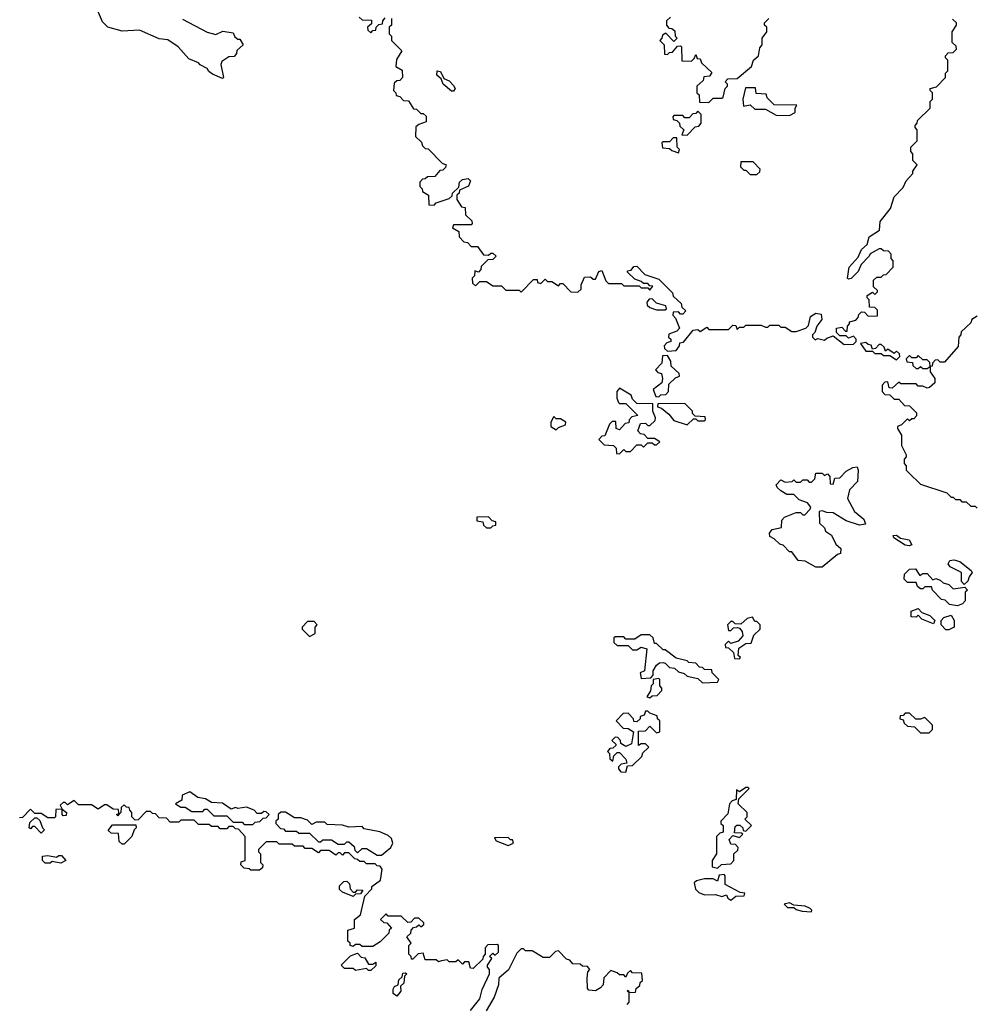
# Model space of a CAD drawing. Extents: x 2737310 to 2869991, y 870230 to 1012730.
# Tile 106 of 256: x 2842866 to 2847246, y 898465 to 902980. Entities that reach past the tile are written whole.
import ezdxf

# ---------------------------------------------------------------- set-up
doc = ezdxf.new("R2010")
doc.units = 0

msp = doc.modelspace()

# ---------------------------------------------------------------- linework, layer by layer
at = {"layer": '0CON02XD'}
for points in [[(2843611.7, 902981.7), (2843725, 902922.5), (2843765, 902912.5), (2843797, 902927), (2843845, 902920), (2843851.7, 902901.7), (2843865, 902890), (2843875, 902890), (2843890, 902865), (2843861.7, 902838.3), (2843860, 902825), (2843848.3, 902811.7), (2843825, 902810), (2843791.7, 902788.3), (2843787.5, 902775), (2843800, 902715), (2843795, 902710), (2843750, 902730), (2843732.3, 902742.3), (2843725, 902756.7), (2843693.6, 902773.6), (2843685, 902782.5), (2843640.7, 902800.7), (2843592.5, 902855), (2843545, 902887.5), (2843505, 902892.5), (2843415, 902932.5), (2843335, 902927.5), (2843270, 902945), (2843245, 902970), (2843217.5, 903035)], [(2844421.7, 902991.7), (2844435, 902980), (2844478.3, 902978.3), (2844478.3, 902961.7), (2844460, 902945), (2844461.7, 902931.7), (2844475, 902920), (2844485, 902930), (2844498.3, 902931.7), (2844500, 902945), (2844511.7, 902958.3), (2844528.3, 902961.7), (2844530, 902975), (2844541.7, 902988.3)], [(2844570, 902985), (2844570, 902955), (2844560, 902945), (2844560, 902915), (2844570, 902905), (2844570, 902885), (2844617, 902837), (2844593, 902797), (2844590, 902765), (2844618.3, 902748.3), (2844620, 902715), (2844608.3, 902701.7), (2844595, 902700), (2844581.7, 902688.3), (2844580, 902655), (2844590, 902645), (2844591.7, 902631.7), (2844608.3, 902628.3), (2844625, 902610), (2844648.3, 902608.3), (2844671.7, 902571.7), (2844685, 902570), (2844705, 902550), (2844715, 902550), (2844728.3, 902538.3), (2844728.3, 902511.7), (2844695, 902500), (2844681.7, 902488.3), (2844680, 902445), (2844708.3, 902418.3), (2844711.7, 902401.7), (2844725, 902390), (2844738.3, 902388.3), (2844801.7, 902321.7), (2844820, 902315), (2844818.3, 902301.7), (2844805, 902290), (2844791.7, 902288.3), (2844768.3, 902261.7), (2844735, 902260), (2844725, 902250), (2844711.7, 902248.3), (2844700, 902235), (2844700, 902215), (2844710, 902205), (2844711.7, 902191.7), (2844740, 902175), (2844741.7, 902131.7), (2844765, 902130), (2844775, 902140), (2844835, 902160), (2844848.3, 902171.7), (2844850, 902185), (2844878.3, 902211.7), (2844882.5, 902235), (2844895, 902247.5), (2844921.7, 902251.7), (2844931.7, 902241.7), (2844923, 902217), (2844881.7, 902198.3), (2844880, 902185), (2844870, 902175), (2844870, 902155), (2844891.7, 902121.7), (2844908.3, 902118.3), (2844910, 902085), (2844938.3, 902058.3), (2844940, 902045), (2844935, 902040), (2844855, 902040), (2844850, 902025), (2844878.3, 902008.3), (2844880, 901985), (2844901.7, 901961.7), (2844918.3, 901958.3), (2844935, 901940), (2844965, 901940), (2844991.7, 901901.7), (2845015, 901900), (2845025, 901910), (2845035, 901910), (2845050, 901895), (2845035, 901880), (2845011.7, 901878.3), (2844981.7, 901848.3), (2844980, 901835), (2844968.3, 901821.7), (2844951.7, 901828.3), (2844950, 901805), (2844940, 901795), (2844941.7, 901771.7), (2844955, 901760), (2844975, 901780), (2845005, 901780), (2845035, 901760), (2845075, 901760), (2845095, 901740), (2845155, 901740), (2845165, 901730), (2845221.7, 901788.3), (2845238.3, 901788.3), (2845240, 901775), (2845255, 901770), (2845275, 901790), (2845285, 901780), (2845305, 901780), (2845335, 901760), (2845345, 901770), (2845355, 901770), (2845391.7, 901731.7), (2845425, 901730), (2845440, 901745), (2845440, 901765), (2845455, 901800), (2845481.7, 901801.7), (2845495, 901790), (2845505, 901790), (2845520, 901825), (2845535, 901830), (2845553, 901783), (2845565, 901770), (2845625, 901770), (2845635, 901760), (2845705, 901760), (2845715, 901750), (2845745, 901750), (2845755, 901740), (2845768.3, 901758.3), (2845755, 901760), (2845745, 901770), (2845725, 901770), (2845715, 901780), (2845685, 901790), (2845651.7, 901821.7), (2845651.7, 901828.3), (2845668.3, 901831.7), (2845681.7, 901848.3), (2845695, 901850), (2845731.7, 901811.7), (2845795, 901790), (2845858.3, 901728.3), (2845861.7, 901711.7), (2845898.3, 901678.3), (2845901.7, 901661.7), (2845920, 901645), (2845905, 901630), (2845895, 901630), (2845885, 901640), (2845861.7, 901638.3), (2845860, 901625), (2845871.7, 901611.7), (2845890, 901565), (2845878.3, 901551.7), (2845841.7, 901538.3), (2845840, 901525), (2845850, 901515), (2845850, 901505), (2845831.7, 901498.3), (2845820, 901485), (2845821.7, 901471.7), (2845835, 901460), (2845875, 901462.5)], [(2845848.3, 902991.7), (2845830, 902975), (2845830, 902955), (2845841.7, 902941.7), (2845855, 902940), (2845868.3, 902928.3), (2845870, 902905), (2845880, 902895), (2845865, 902880), (2845828.3, 902918.3), (2845811.7, 902908.3), (2845810, 902895), (2845800, 902885), (2845820, 902865), (2845821.7, 902821.7), (2845835, 902820), (2845845, 902830), (2845858.3, 902831.7), (2845881.7, 902858.3), (2845895, 902860), (2845900, 902855), (2845901.7, 902791.7), (2845945, 902790), (2845958.3, 902801.7), (2845965, 902820), (2845971.7, 902801.7), (2845985, 902800), (2845991.7, 902781.7), (2846038.3, 902738.3), (2846028.3, 902721.7), (2846001.7, 902718.3), (2845998.3, 902701.7), (2845970, 902675), (2845970, 902645), (2845980, 902635), (2845981.7, 902601.7), (2846025, 902600)], [(2845875, 901462.5), (2845890, 901485), (2845891.7, 901498.3), (2845908.3, 901501.7), (2845953, 901557), (2845975, 901560), (2845985, 901550), (2846015, 901570), (2846025, 901560), (2846115, 901560), (2846135, 901580), (2846148.3, 901578.3), (2846155, 901560), (2846165, 901570), (2846185, 901570), (2846195, 901580), (2846265, 901580), (2846285, 901570), (2846295, 901570), (2846305, 901580), (2846345, 901580), (2846355, 901570), (2846375, 901570), (2846405, 901550), (2846425, 901550), (2846470, 901565), (2846481.7, 901578.3), (2846491.2, 901618.8), (2846515, 901634), (2846539.3, 901629.3), (2846543.3, 901605), (2846520, 901575), (2846510, 901545), (2846500, 901535), (2846500, 901525), (2846512.5, 901512.5), (2846525, 901517.5), (2846555, 901510), (2846565, 901520), (2846595, 901530), (2846645, 901490), (2846688.3, 901491.7), (2846700, 901505), (2846700, 901515), (2846688.3, 901528.3), (2846665, 901520), (2846655, 901530), (2846625, 901530), (2846610, 901545), (2846610, 901565), (2846635, 901570), (2846651.7, 901551.7), (2846658.3, 901551.7), (2846660, 901575), (2846670, 901585), (2846670, 901595), (2846698.3, 901601.7), (2846710, 901615), (2846711.7, 901628.3), (2846725, 901640), (2846738.3, 901638.3), (2846755, 901620), (2846798.3, 901621.7), (2846798.3, 901648.3), (2846785, 901660), (2846761.7, 901661.7), (2846760, 901695), (2846750, 901705), (2846750, 901715), (2846775, 901730), (2846785, 901720), (2846798.3, 901731.7), (2846798.3, 901738.3), (2846780, 901755), (2846780, 901785), (2846795, 901800), (2846815, 901800), (2846825, 901810), (2846838.3, 901811.7), (2846870, 901845), (2846870, 901875), (2846860, 901885), (2846860, 901905), (2846848.3, 901918.3), (2846825, 901920), (2846815, 901930), (2846805, 901930), (2846763.6, 901906.4), (2846760, 901895), (2846723, 901857), (2846710, 901825), (2846677, 901793), (2846665, 901790), (2846660, 901795), (2846668.8, 901845), (2846708.8, 901891.2), (2846724.2, 901925.8), (2846750.7, 901949.3), (2846760, 901985), (2846807.5, 902015), (2846810, 902055), (2846857.5, 902115), (2846875, 902167.5), (2846915, 902210), (2846928.8, 902241.2), (2846960, 902275), (2846960, 902285), (2846980, 902315), (2846960, 902335), (2846960, 902365), (2846950, 902375), (2846950, 902395), (2846980, 902425), (2846980, 902475), (2846970, 902485), (2846970, 902495), (2846980, 902505), (2846981.7, 902518.3), (2847040, 902575), (2847040, 902605), (2847050, 902615), (2847050, 902645), (2847040, 902655), (2847040, 902665), (2847068.3, 902671.7), (2847110, 902715), (2847110, 902735), (2847120, 902745), (2847120, 902795), (2847110, 902805), (2847110, 902815), (2847121.7, 902828.3), (2847145, 902830), (2847160, 902845), (2847158.3, 902858.3), (2847140, 902875), (2847140, 902925), (2847160, 902955), (2847160, 902965), (2847141.7, 902981.7)], [(2846025, 902600), (2846045, 902620), (2846085, 902620), (2846090, 902625), (2846100, 902665), (2846110, 902675), (2846110, 902685), (2846100, 902695), (2846111.7, 902708.3), (2846155, 902710), (2846220, 902765), (2846230, 902795), (2846252.5, 902815), (2846258.3, 902851.7), (2846270, 902865), (2846270, 902895), (2846290, 902925), (2846290, 902945), (2846280, 902955), (2846280, 902965), (2846300, 902985)], [(2844855, 902652.5), (2844845, 902652.5), (2844807.5, 902685), (2844798.3, 902708.3), (2844777.5, 902725), (2844780, 902745), (2844795, 902742.5), (2844810, 902710), (2844835, 902700), (2844855, 902677.5), (2844862.5, 902665), (2844855, 902652.5)], [(2846395, 902540), (2846420, 902555), (2846420, 902575), (2846428.3, 902588.3), (2846325, 902590), (2846291.7, 902621.7), (2846288.3, 902638.3), (2846241.7, 902641.7), (2846238.3, 902668.3), (2846193, 902667), (2846180, 902615), (2846183, 902583), (2846215, 902590), (2846235, 902570), (2846285, 902570), (2846333, 902543), (2846395, 902540)], [(2845925, 902450), (2845961.7, 902488.3), (2845978.3, 902491.7), (2845990, 902505), (2845990, 902545), (2845975, 902560), (2845965, 902550), (2845951.7, 902548.3), (2845935, 902530), (2845915, 902530), (2845905, 902540), (2845865, 902540), (2845860, 902535), (2845861.7, 902521.7), (2845878.3, 902518.3), (2845890, 902505), (2845891.7, 902491.7), (2845910, 902475), (2845901.7, 902451.7), (2845925, 902450)], [(2845885, 902370), (2845890, 902385), (2845880, 902395), (2845878.3, 902438.3), (2845861.7, 902438.3), (2845845, 902420), (2845815, 902420), (2845810, 902415), (2845811.7, 902391.7), (2845845, 902390), (2845855, 902380), (2845885, 902370)], [(2846245, 902270), (2846258.3, 902281.7), (2846260, 902295), (2846228.3, 902328.3), (2846171.7, 902328.3), (2846170, 902305), (2846185, 902290), (2846195, 902290), (2846215, 902270), (2846245, 902270)], [(2845825, 901650), (2845830, 901655), (2845828.3, 901668.3), (2845785, 901680), (2845765, 901700), (2845751.7, 901698.3), (2845740, 901685), (2845741.7, 901671.7), (2845755, 901660), (2845785, 901650), (2845825, 901650)], [(2847255, 901620), (2847230, 901605), (2847225, 901590), (2847181.7, 901548.3), (2847180, 901535), (2847170, 901525), (2847168.3, 901481.7), (2847105, 901410), (2847085, 901410), (2847075, 901420), (2847061.7, 901418.3), (2847050, 901405), (2847048.3, 901391.7), (2847040, 901390), (2847040, 901365), (2847060, 901335), (2847060, 901315), (2847037, 901293), (2847025, 901290), (2847005, 901300), (2846985, 901300), (2846975, 901310), (2846905, 901310), (2846895, 901317.5), (2846865, 901290), (2846851.7, 901291.7), (2846845, 901320), (2846831.7, 901318.3), (2846820, 901305), (2846820, 901275), (2846831.7, 901261.7), (2846855, 901260), (2846875, 901240), (2846895, 901240), (2846921.7, 901211.7), (2846945, 901210), (2846977, 901177), (2846977, 901163), (2846965, 901150), (2846955, 901150), (2846945, 901140), (2846935, 901150), (2846908.3, 901121.7), (2846890, 901115), (2846890, 901105), (2846907.5, 901075), (2846908.3, 901028.3), (2846930, 900985), (2846930, 900975), (2846920, 900965), (2846920, 900945), (2846930, 900935), (2846930, 900915), (2846941.7, 900901.7), (2846995, 900850), (2847115, 900810), (2847135, 900790), (2847145, 900790), (2847155, 900780), (2847175, 900780), (2847185, 900770), (2847205, 900770), (2847225, 900750), (2847245, 900750), (2847255, 900740)], [(2846885, 901420), (2846900, 901435), (2846898.3, 901448.3), (2846885, 901460), (2846875, 901450), (2846845, 901470), (2846835, 901460), (2846828.3, 901478.3), (2846815, 901490), (2846805, 901490), (2846788.3, 901471.7), (2846775, 901470), (2846768.3, 901488.3), (2846755, 901490), (2846745, 901500), (2846720, 901495), (2846745, 901460), (2846775, 901460), (2846785, 901450), (2846815, 901450), (2846825, 901440), (2846855, 901440), (2846885, 901420)], [(2845795, 901250), (2845805, 901260), (2845828.3, 901261.7), (2845840, 901275), (2845841.7, 901308.3), (2845871.7, 901338.3), (2845890, 901345), (2845888.3, 901358.3), (2845851.7, 901391.7), (2845850, 901415), (2845835, 901440), (2845811.7, 901438.3), (2845810, 901405), (2845780, 901375), (2845791.7, 901361.7), (2845808.3, 901358.3), (2845812.5, 901335), (2845810, 901315), (2845770, 901285), (2845781.7, 901251.7), (2845795, 901250)], [(2847025, 901380), (2847040, 901390), (2847038.3, 901408.3), (2847025, 901420), (2847005, 901420), (2846985, 901440), (2846975, 901430), (2846955, 901430), (2846945, 901440), (2846930, 901425), (2846931.7, 901411.7), (2846958.3, 901408.3), (2846960, 901395), (2846975, 901380), (2846985, 901380), (2846995, 901390), (2847005, 901380), (2847025, 901380)], [(2845615, 900990), (2845635, 901010), (2845645, 901000), (2845665, 901000), (2845695, 901030), (2845715, 901030), (2845725, 901020), (2845745, 901040), (2845765, 901040), (2845775, 901030), (2845785, 901030), (2845800, 901045), (2845775, 901060), (2845745, 901060), (2845728.3, 901078.3), (2845711.7, 901081.7), (2845700, 901095), (2845711.7, 901128.3), (2845735, 901130), (2845745, 901120), (2845755, 901120), (2845778.3, 901141.7), (2845780, 901155), (2845767.5, 901185), (2845768.3, 901218.3), (2845695, 901220), (2845675, 901240), (2845668.3, 901258.3), (2845615, 901290), (2845603.3, 901275), (2845602.5, 901245), (2845610, 901225), (2845615, 901220), (2845645, 901220), (2845700, 901165), (2845671.7, 901158.3), (2845660, 901145), (2845658.3, 901131.7), (2845641.7, 901128.3), (2845615, 901100), (2845600, 901105), (2845598.3, 901138.3), (2845581.7, 901138.3), (2845570, 901125), (2845548.3, 901071.7), (2845535, 901070), (2845520, 901055), (2845545, 901030), (2845588.3, 901028.3), (2845600, 901015), (2845601.7, 900991.7), (2845615, 900990)], [(2845925, 901122.5), (2845955, 901150), (2845965, 901150), (2845975, 901140), (2846005, 901140), (2846010, 901145), (2846008.3, 901158.3), (2845961.7, 901161.7), (2845950, 901175), (2845950, 901185), (2845915, 901220), (2845791.7, 901218.3), (2845790, 901205), (2845808.3, 901198.3), (2845841.2, 901171.2), (2845865, 901142.5), (2845925, 901122.5)], [(2845325, 901100), (2845335, 901110), (2845368.3, 901121.7), (2845370, 901135), (2845345, 901150), (2845325, 901150), (2845315, 901160), (2845300, 901135), (2845300, 901115), (2845325, 901100)], [(2846545, 900470), (2846515, 900470), (2846467, 900497), (2846435, 900500), (2846405, 900540), (2846395, 900540), (2846365, 900570), (2846350, 900575), (2846325, 900600), (2846305, 900610), (2846302.5, 900625), (2846315, 900642.5), (2846358.3, 900651.7), (2846360, 900685), (2846371.7, 900698.3), (2846425, 900720), (2846445, 900720), (2846455, 900710), (2846465, 900710), (2846490, 900735), (2846492.5, 900745), (2846477.5, 900765), (2846438.8, 900778.8), (2846415, 900803.3), (2846383, 900803), (2846355, 900820), (2846337.5, 900835), (2846333, 900847), (2846355, 900870), (2846375, 900860), (2846407.5, 900862.5), (2846415, 900870), (2846425, 900860), (2846445, 900860), (2846455, 900870), (2846475, 900870), (2846485, 900860), (2846495, 900860), (2846510, 900875), (2846515, 900900), (2846545, 900900), (2846555, 900890), (2846568.3, 900898.3), (2846580, 900885), (2846581.7, 900851.7), (2846595, 900850), (2846601.7, 900878.3), (2846625, 900880), (2846655, 900910), (2846685, 900927.5), (2846705, 900930), (2846710, 900915), (2846707, 900863), (2846670, 900825), (2846660, 900785), (2846692.5, 900725), (2846735, 900690), (2846743.3, 900666.7), (2846715, 900662), (2846655, 900682.5), (2846595, 900718.8), (2846565, 900720), (2846545, 900728.8), (2846530, 900725), (2846531.7, 900671.7), (2846555, 900650), (2846560, 900635), (2846586.4, 900616.4), (2846607.5, 900575), (2846630, 900555), (2846628.3, 900531.7), (2846615, 900527.5), (2846545, 900470)], [(2845025, 900650), (2845035, 900660), (2845048.3, 900661.7), (2845048.3, 900678.3), (2845031.7, 900681.7), (2845015, 900700), (2844961.7, 900698.3), (2844961.7, 900681.7), (2844988.3, 900678.3), (2844991.7, 900661.7), (2845005, 900650), (2845025, 900650)], [(2846943, 900567), (2846925, 900570), (2846873.3, 900605), (2846870, 900615), (2846885, 900616.2), (2846903, 900603), (2846942.5, 900595), (2846955, 900572.5), (2846943, 900567)], [(2847195, 900390), (2847183.3, 900403.3), (2847183.3, 900445), (2847131.7, 900471.7), (2847121.2, 900485), (2847130, 900500), (2847147.3, 900502.7), (2847175.6, 900495.6), (2847227.5, 900455), (2847232.5, 900445), (2847217.5, 900425), (2847212.5, 900405), (2847195, 900390)], [(2847165, 900292.5), (2847128.3, 900298.3), (2847108.3, 900318.3), (2847091.7, 900321.7), (2847050, 900365), (2847045, 900380), (2847015, 900380), (2847005, 900370), (2846995, 900370), (2846981.7, 900381.7), (2846975, 900400), (2846935, 900400), (2846920, 900415), (2846921.7, 900438.3), (2846945, 900460), (2846971.7, 900461.7), (2846991.7, 900431.7), (2847005, 900440), (2847025, 900440), (2847051.7, 900411.7), (2847065, 900417.5), (2847085, 900410), (2847098.3, 900398.3), (2847125, 900390), (2847145, 900370), (2847198.3, 900378.3), (2847210, 900365), (2847200, 900355), (2847200, 900315), (2847188.3, 900301.7), (2847165, 900292.5)], [(2847055, 900210), (2847001.7, 900231.7), (2846985, 900250), (2846975, 900240), (2846951.7, 900241.7), (2846951.7, 900268.3), (2846985, 900280), (2847001.7, 900261.7), (2847038.3, 900248.3), (2847060, 900225), (2847055, 900210)], [(2844195, 900152.5), (2844220, 900165), (2844220, 900195), (2844230, 900205), (2844215, 900220), (2844185, 900220), (2844160, 900195), (2844160, 900185), (2844195, 900152.5)], [(2846165, 900050), (2846170, 900055), (2846160, 900065), (2846161.7, 900098.3), (2846195, 900120), (2846218.3, 900121.7), (2846231.7, 900158.3), (2846260, 900185), (2846260, 900205), (2846245, 900220), (2846235, 900220), (2846225, 900240), (2846200, 900235), (2846171.7, 900208.3), (2846145, 900210), (2846135, 900220), (2846125, 900220), (2846110, 900205), (2846115, 900180), (2846125, 900180), (2846138.3, 900191.7), (2846155, 900192.5), (2846165, 900190), (2846177.5, 900175), (2846180, 900155), (2846160, 900130), (2846125, 900120), (2846115, 900130), (2846100, 900115), (2846101.7, 900101.7), (2846115, 900100), (2846138.3, 900078.3), (2846141.7, 900051.7), (2846165, 900050)], [(2847111.7, 900181.7), (2847090, 900205), (2847090, 900225), (2847101.7, 900238.3), (2847135, 900250), (2847150, 900225), (2847150, 900195), (2847125, 900182.5), (2847111.7, 900181.7)], [(2845995, 899940), (2846065, 899942.5), (2846070, 899955), (2846040, 899985), (2846038.3, 899998.3), (2846005, 900000), (2845995, 900010), (2845981.7, 900011.7), (2845965, 900030), (2845933, 900033), (2845925, 900040), (2845875, 900052.5), (2845825, 900090), (2845815, 900090), (2845785, 900120), (2845775, 900120), (2845770, 900145), (2845755, 900160), (2845715, 900160), (2845685, 900140), (2845645, 900140), (2845635, 900150), (2845595, 900150), (2845590, 900145), (2845590, 900125), (2845605, 900110), (2845655, 900110), (2845675, 900090), (2845695, 900090), (2845715, 900102.5), (2845740, 900095), (2845730, 899995), (2845710, 899985), (2845715, 899960), (2845758.3, 899961.7), (2845770, 899975), (2845770, 899995), (2845785, 900020), (2845798.3, 900031.7), (2845815, 900032.5), (2845825, 900030), (2845845, 900010), (2845867, 900007), (2845885, 899990), (2845911.7, 899981.7), (2845925, 899970), (2845975, 899960), (2845995, 899940)], [(2845755, 899870), (2845765, 899880), (2845788.3, 899881.7), (2845810, 899905), (2845810, 899915), (2845800, 899925), (2845800, 899955), (2845795, 899960), (2845770, 899955), (2845770, 899935), (2845760, 899925), (2845757.5, 899902.5), (2845740, 899875), (2845755, 899870)], [(2845645, 899530), (2845651.7, 899558.3), (2845675, 899560), (2845718.3, 899601.7), (2845721.7, 899618.3), (2845750, 899645), (2845735, 899660), (2845715, 899660), (2845701.7, 899651.7), (2845701.7, 899718.3), (2845735, 899720), (2845755, 899740), (2845785, 899710), (2845800, 899715), (2845800, 899765), (2845790, 899775), (2845788.3, 899788.3), (2845755, 899800), (2845745, 899810), (2845735, 899810), (2845728.3, 899791.7), (2845710, 899785), (2845710, 899775), (2845695, 899760), (2845681.7, 899761.7), (2845680, 899775), (2845655, 899800), (2845631.7, 899798.3), (2845600, 899765), (2845631.7, 899731.7), (2845655, 899730), (2845680, 899715), (2845670, 899660), (2845645, 899647.5), (2845621.7, 899661.7), (2845620, 899675), (2845608.3, 899688.3), (2845595, 899690), (2845580, 899675), (2845598.3, 899658.3), (2845598.3, 899651.7), (2845585, 899640), (2845571.7, 899638.3), (2845560, 899625), (2845570, 899615), (2845571.7, 899591.7), (2845585, 899580), (2845590, 899605), (2845605, 899620), (2845615, 899620), (2845645, 899590), (2845648.3, 899571.7), (2845623, 899567), (2845610, 899555), (2845610, 899545), (2845621.7, 899531.7), (2845645, 899530)], [(2847035, 899710), (2847050, 899725), (2847050, 899745), (2847015, 899780), (2846995, 899772.5), (2846973, 899773), (2846945, 899800), (2846925, 899800), (2846915, 899790), (2846901.7, 899788.3), (2846900, 899775), (2846915, 899770), (2846920, 899755), (2846935, 899740), (2846967, 899737), (2846995, 899710), (2847035, 899710)], [(2846065, 899090), (2846083, 899107), (2846125, 899110), (2846140, 899125), (2846140, 899155), (2846158.3, 899171.7), (2846160, 899185), (2846147.5, 899197.5), (2846125, 899200), (2846118.3, 899221.7), (2846135, 899240), (2846165, 899230), (2846180, 899245), (2846175, 899250), (2846141.7, 899251.7), (2846145, 899280), (2846153, 899287), (2846167, 899287), (2846180, 899275), (2846181.7, 899261.7), (2846195, 899260), (2846220, 899285), (2846190, 899315), (2846200, 899325), (2846200, 899345), (2846160, 899385), (2846161.7, 899408.3), (2846210, 899455), (2846205, 899460), (2846195, 899460), (2846165, 899440), (2846151.7, 899448.3), (2846150, 899405), (2846131.7, 899398.3), (2846120, 899385), (2846111.7, 899338.3), (2846080, 899305), (2846080, 899295), (2846090, 899285), (2846090, 899255), (2846075, 899250), (2846060, 899235), (2846060, 899155), (2846040, 899125), (2846040, 899095), (2846065, 899090)], [(2844800, 898665), (2844785, 898660), (2844775, 898670), (2844725, 898670), (2844715, 898700), (2844693, 898697), (2844668.3, 898671.7), (2844661.7, 898671.7), (2844660, 898685), (2844650, 898695), (2844650, 898735), (2844660, 898745), (2844640, 898775), (2844658.3, 898791.7), (2844660, 898805), (2844671.7, 898818.3), (2844685, 898820), (2844695, 898830), (2844705, 898820), (2844718.3, 898831.7), (2844718.3, 898838.3), (2844695, 898860), (2844675, 898860), (2844658.3, 898841.7), (2844645, 898840), (2844615, 898870), (2844555, 898870), (2844545, 898880), (2844520, 898855), (2844535, 898840), (2844548.3, 898838.3), (2844570, 898815), (2844560, 898805), (2844558.3, 898791.7), (2844518.3, 898751.7), (2844485, 898730), (2844435, 898730), (2844425, 898740), (2844405, 898740), (2844395, 898730), (2844380, 898735), (2844380, 898745), (2844370, 898755), (2844370, 898805), (2844400, 898815), (2844400, 898855), (2844427.5, 898875), (2844448.3, 898961.7), (2844480, 898995), (2844480, 899005), (2844520, 899035), (2844527.5, 899085), (2844518.3, 899098.3), (2844505, 899100), (2844495, 899110), (2844455, 899110), (2844445, 899120), (2844425, 899120), (2844415, 899130), (2844401.7, 899131.7), (2844375, 899160), (2844355, 899160), (2844345, 899150), (2844335, 899160), (2844325, 899160), (2844315, 899150), (2844285, 899170), (2844245, 899170), (2844235, 899160), (2844205, 899180), (2844175, 899180), (2844165, 899190), (2844125, 899190), (2844115, 899200), (2844055, 899200), (2844045, 899210), (2843995, 899210), (2843960, 899175), (2843960, 899165), (2843970, 899155), (2843970, 899115), (2843980, 899105), (2843978.3, 899091.7), (2843965, 899080), (2843925, 899080), (2843917, 899087), (2843895, 899090), (2843880, 899105), (2843881.7, 899118.3), (2843900, 899125), (2843900, 899235), (2843868.3, 899268.3), (2843855, 899270), (2843845, 899280), (2843825, 899280), (2843815, 899270), (2843785, 899270), (2843775, 899280), (2843745, 899280), (2843735, 899290), (2843685, 899290), (2843665, 899310), (2843605, 899310), (2843595, 899300), (2843555, 899300), (2843538.3, 899318.3), (2843505, 899320), (2843488.3, 899338.3), (2843475, 899340), (2843465, 899350), (2843445, 899350), (2843408.3, 899311.7), (2843395, 899310), (2843380, 899325), (2843380, 899345), (2843370, 899355), (2843368.3, 899368.3), (2843355, 899370), (2843345, 899380), (2843331.7, 899368.3), (2843330, 899345), (2843315, 899330), (2843310, 899335), (2843320, 899340), (2843318.3, 899358.3), (2843295, 899360), (2843265, 899380), (2843255, 899380), (2843225, 899360), (2843195, 899380), (2843135, 899380), (2843115, 899400), (2843085, 899380), (2843075, 899390), (2843065, 899390), (2843051.7, 899378.3), (2843060, 899360), (2843080, 899345), (2843078.3, 899331.7), (2843065, 899330), (2843060, 899335), (2843060, 899360), (2843031.7, 899358.3), (2843030, 899325), (2843025, 899320), (2842995, 899320), (2842965, 899340), (2842935, 899340), (2842915, 899360), (2842878.3, 899321.7), (2842865, 899320)], [(2843935, 899290), (2843945, 899300), (2843967, 899303), (2843981.7, 899318.3), (2843995, 899320), (2844010, 899335), (2843995, 899347.5), (2843985, 899350), (2843975, 899340), (2843955, 899340), (2843940, 899355), (2843905, 899370), (2843865, 899362.5), (2843855, 899367.5), (2843835, 899360), (2843795, 899387.5), (2843745, 899390), (2843717, 899407), (2843683, 899413), (2843645, 899440), (2843610, 899425), (2843608.3, 899401.7), (2843580, 899385), (2843605, 899370), (2843625, 899370), (2843655, 899350), (2843705, 899350), (2843715, 899360), (2843725, 899360), (2843755, 899330), (2843815, 899330), (2843845, 899300), (2843885, 899300), (2843895, 899290), (2843935, 899290)], [(2842965, 899250), (2842935, 899280), (2842925, 899280), (2842915, 899270), (2842910, 899275), (2842911.7, 899298.3), (2842935, 899320), (2842945, 899320), (2842958.3, 899308.3), (2842970, 899275), (2842980, 899265), (2842965, 899250)], [(2844525, 899150), (2844567.5, 899185), (2844576.7, 899205), (2844570, 899225), (2844555, 899240), (2844516.4, 899256.4), (2844445, 899270), (2844435, 899280), (2844375, 899277.5), (2844346.1, 899286.1), (2844275, 899290), (2844265, 899300), (2844225, 899300), (2844205, 899290), (2844185, 899310), (2844155, 899320), (2844125, 899320), (2844085, 899346.7), (2844063, 899347), (2844050, 899335), (2844050, 899315), (2844040, 899305), (2844040, 899295), (2844061.7, 899271.7), (2844075, 899270), (2844085, 899260), (2844135, 899260), (2844145, 899250), (2844195, 899250), (2844235, 899210), (2844245, 899210), (2844255, 899220), (2844295, 899220), (2844325, 899200), (2844355, 899200), (2844365, 899210), (2844375, 899210), (2844398.3, 899188.3), (2844401.7, 899171.7), (2844415, 899160), (2844435, 899180), (2844455, 899180), (2844505, 899150), (2844525, 899150)], [(2843345, 899200), (2843335, 899200), (2843321.7, 899211.7), (2843318.3, 899248.3), (2843285, 899250), (2843271.7, 899261.7), (2843291.7, 899288.3), (2843398.3, 899288.3), (2843400, 899275), (2843390, 899265), (2843380, 899235), (2843345, 899200)], [(2845105, 899193.3), (2845130, 899205), (2845125, 899220), (2845115, 899220), (2845105, 899230), (2845041.7, 899228.3), (2845050, 899215), (2845105, 899193.3)], [(2843005, 899112.5), (2842983, 899113), (2842970, 899125), (2842970, 899145), (2842995, 899147.5), (2843035, 899140), (2843045, 899147.5), (2843057, 899147), (2843077.5, 899125), (2843055, 899113.3), (2843015, 899120), (2843005, 899112.5)], [(2846125, 898942.5), (2846148.3, 898961.7), (2846187, 898963), (2846190, 898975), (2846168.3, 898978.3), (2846100, 899015), (2846100, 899055), (2846095, 899060), (2846071.7, 899058.3), (2846065, 899030), (2846045, 899040), (2846005, 899040), (2845968.3, 899031.7), (2845958.3, 899021.7), (2845963, 898993), (2845978.3, 898978.3), (2846005, 898967.5), (2846055, 898968.8), (2846085, 898960), (2846105, 898967.5), (2846111.7, 898951.7), (2846125, 898942.5)], [(2844395, 898960), (2844345, 898980), (2844331.7, 898991.7), (2844331.7, 899008.3), (2844351.7, 899028.3), (2844365, 899030), (2844378.3, 899018.3), (2844380, 898995), (2844395, 898980), (2844405, 898980), (2844415, 898990), (2844438.3, 898988.3), (2844428.3, 898971.7), (2844405, 898970), (2844395, 898960)], [(2846495, 898890), (2846497, 898897), (2846490, 898905), (2846466.1, 898916.1), (2846415, 898920), (2846395, 898930), (2846370, 898925), (2846385, 898910), (2846415, 898910), (2846425, 898900), (2846453, 898893), (2846495, 898890)], [(2844933, 898437), (2844975, 898490), (2844986, 898534), (2845020, 898605), (2845020, 898625), (2845010, 898635), (2845010, 898645), (2845030, 898675), (2845020, 898685), (2845035, 898700), (2845045, 898690), (2845060, 898705), (2845060, 898735), (2845055, 898740), (2845011.7, 898738.3), (2845000, 898725), (2845000, 898695), (2844990, 898685), (2844988.3, 898671.7), (2844945, 898630), (2844931.7, 898631.7), (2844925, 898660), (2844905, 898660), (2844895, 898650), (2844875, 898670), (2844865, 898660), (2844835, 898660), (2844825, 898670), (2844800, 898665)], [(2845650, 898465), (2845660, 898475), (2845660, 898520), (2845650, 898525), (2845655, 898530), (2845660, 898520), (2845688.3, 898521.7), (2845691.7, 898538.3), (2845708.3, 898551.7), (2845710, 898565), (2845720, 898575), (2845718.3, 898608.3), (2845675, 898610), (2845665, 898620), (2845651.7, 898608.3), (2845645, 898590), (2845635, 898600), (2845615, 898600), (2845605, 898610), (2845575, 898620), (2845543, 898587), (2845540, 898555), (2845528.3, 898541.7), (2845505, 898527.5), (2845475, 898530), (2845468.3, 898538.3), (2845467.5, 898585), (2845470, 898615), (2845480, 898625), (2845468.3, 898638.3), (2845445, 898640), (2845435, 898650), (2845401.7, 898651.7), (2845388.3, 898668.3), (2845371.7, 898671.7), (2845335, 898710), (2845321.7, 898708.3), (2845295, 898680), (2845265, 898680), (2845215, 898710), (2845185, 898710), (2845175, 898720), (2845165, 898720), (2845145, 898700), (2845106.7, 898623.3), (2845062.5, 898585), (2845060, 898555), (2845041.2, 898498.8), (2845003.8, 898436.2)], [(2844475, 898620), (2844465, 898620), (2844455, 898630), (2844405, 898620), (2844395, 898630), (2844355, 898630), (2844340, 898645), (2844381.7, 898688.3), (2844415, 898700), (2844431.7, 898681.7), (2844448.3, 898678.3), (2844465, 898650), (2844485, 898650), (2844498.3, 898658.3), (2844498.3, 898641.7), (2844475, 898620)], [(2844595, 898502.5), (2844577.5, 898515), (2844577.5, 898535), (2844583.6, 898546.4), (2844600, 898555), (2844603, 898577), (2844618.3, 898591.7), (2844621.7, 898608.3), (2844635, 898610), (2844640, 898605), (2844630, 898595), (2844627, 898563), (2844611.7, 898548.3), (2844612.5, 898525), (2844595, 898502.5)]]:
    msp.add_lwpolyline(points, dxfattribs=at)

doc.saveas('drawing.dxf')
